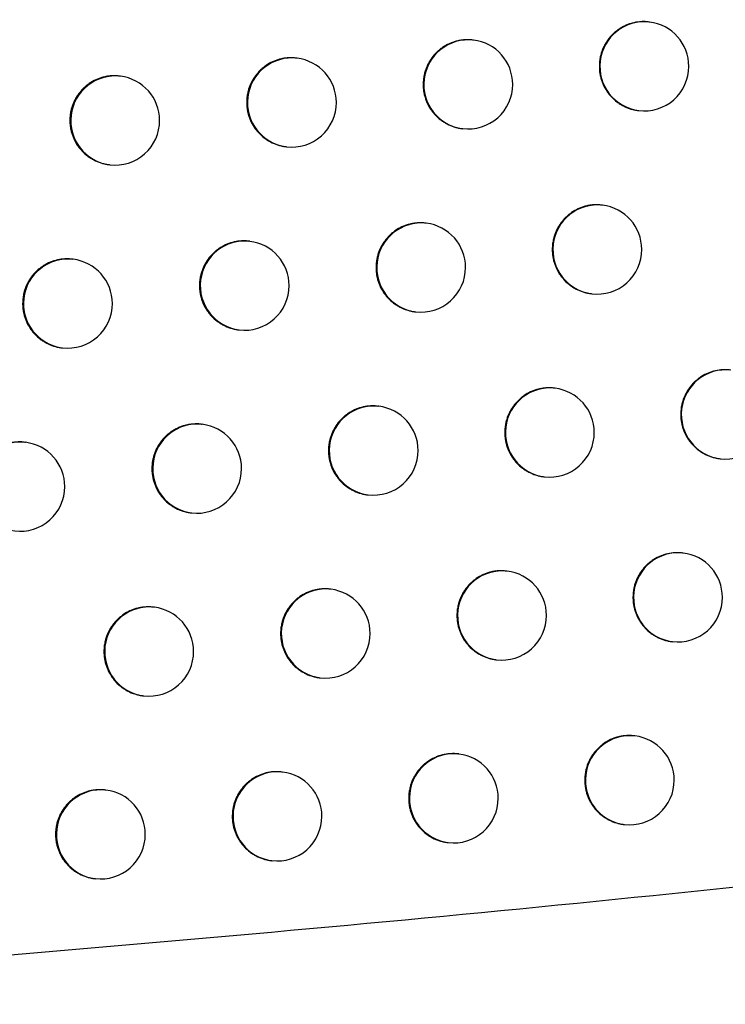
# Model space of a CAD drawing. Header units: millimetres. Extents: x -0.66 to 0.91, y -0.4 to 0.64.
# Tile 6 of 241: x -0.12747 to -0.11956, y -0.02299 to -0.01195. Entities that reach past the tile are written whole.
import ezdxf

# ---------------------------------------------------------------- set-up
doc = ezdxf.new("R2010")
doc.units = ezdxf.units.MM
doc.layers.add('FORMAT', color=7, linetype='Continuous')

msp = doc.modelspace()

# ---------------------------------------------------------------- linework, layer by layer
at = {"layer": 'FORMAT', "color": 7, "linetype": 'Continuous', "lineweight": 25}
for p, q in [((-0.120412, -0.011975), (-0.12042, -0.011974)), ((-0.122385, -0.012178), (-0.122392, -0.012177)), ((-0.124362, -0.01238), (-0.124369, -0.012379)), ((-0.126342, -0.012582), (-0.126349, -0.012581)), ((-0.120538, -0.012967), (-0.120531, -0.012968)), ((-0.122511, -0.01317), (-0.122504, -0.013171)), ((-0.124488, -0.013372), (-0.124481, -0.013373)), ((-0.126468, -0.013574), (-0.126461, -0.013575)), ((-0.120939, -0.014028), (-0.120947, -0.014027)), ((-0.122913, -0.014231), (-0.122921, -0.01423)), ((-0.12489, -0.014433), (-0.124898, -0.014432)), ((-0.126871, -0.014635), (-0.126878, -0.014634)), ((-0.121066, -0.01502), (-0.121058, -0.015021)), ((-0.123039, -0.015223), (-0.123032, -0.015224)), ((-0.125017, -0.015425), (-0.125009, -0.015426)), ((-0.126997, -0.015627), (-0.12699, -0.015628)), ((-0.121471, -0.01608), (-0.121479, -0.016079)), ((-0.123445, -0.016283), (-0.123453, -0.016282)), ((-0.125423, -0.016485), (-0.125431, -0.016484)), ((-0.127405, -0.016687), (-0.127412, -0.016686)), ((-0.119626, -0.016869), (-0.119619, -0.01687)), ((-0.121597, -0.017072), (-0.12159, -0.017073)), ((-0.123572, -0.017275), (-0.123564, -0.017276)), ((-0.12555, -0.017477), (-0.125542, -0.017478)), ((-0.120036, -0.017928), (-0.120043, -0.017927)), ((-0.122007, -0.018131), (-0.122015, -0.01813)), ((-0.123982, -0.018333), (-0.12399, -0.018333)), ((-0.125961, -0.018535), (-0.125968, -0.018535)), ((-0.120162, -0.01892), (-0.120155, -0.018921)), ((-0.122133, -0.019123), (-0.122126, -0.019124)), ((-0.124109, -0.019325), (-0.124101, -0.019326)), ((-0.126087, -0.019528), (-0.12608, -0.019528)), ((-0.120575, -0.019978), (-0.120583, -0.019977)), ((-0.122548, -0.020181), (-0.122555, -0.02018)), ((-0.124523, -0.020383), (-0.124531, -0.020382)), ((-0.126503, -0.020585), (-0.12651, -0.020584)), ((-0.120702, -0.02097), (-0.120694, -0.020971)), ((-0.122674, -0.021173), (-0.122667, -0.021173)), ((-0.12465, -0.021375), (-0.124642, -0.021376)), ((-0.126629, -0.021577), (-0.126622, -0.021578))]:
    msp.add_line(p, q, dxfattribs=at)
for centre, radius, start, end in [((-0.120468, -0.012472), 0.0005000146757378, 83.60458, 262.726615), ((-0.120472, -0.012472), 0.0005, 0, 83.165598), ((-0.122441, -0.012675), 0.0005000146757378, 83.60458, 262.726615), ((-0.122445, -0.012674), 0.0005, 0, 83.165598), ((-0.124417, -0.012877), 0.0005000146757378, 83.60458, 262.726615), ((-0.124421, -0.012877), 0.0005, 0, 83.165598), ((-0.126397, -0.013079), 0.0005000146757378, 83.60458, 262.726615), ((-0.120472, -0.012472), 0.0005, 263.165598, 0), ((-0.126401, -0.013079), 0.0005, 0, 83.165598), ((-0.122445, -0.012674), 0.0005, 263.165598, 0), ((-0.124421, -0.012877), 0.0005, 263.165598, 0), ((-0.126401, -0.013079), 0.0005, 263.165598, 0), ((-0.120995, -0.014525), 0.0005000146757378, 83.60458, 262.726615), ((-0.120999, -0.014525), 0.0005, 0, 83.165598), ((-0.122969, -0.014728), 0.0005000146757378, 83.60458, 262.726615), ((-0.122973, -0.014727), 0.0005000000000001, 0, 83.165598), ((-0.124946, -0.01493), 0.0005000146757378, 83.60458, 262.726615), ((-0.12495, -0.01493), 0.0005000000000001, 0, 83.165598), ((-0.120999, -0.014525), 0.0005, 263.165598, 0), ((-0.126927, -0.015132), 0.0005000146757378, 83.60458, 262.726615), ((-0.126931, -0.015131), 0.0005, 0, 83.165598), ((-0.122973, -0.014727), 0.0005000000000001, 263.165598, 0), ((-0.12495, -0.01493), 0.0005000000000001, 263.165598, 0), ((-0.126931, -0.015131), 0.0005, 263.165598, 0), ((-0.119556, -0.016374), 0.0005000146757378, 83.60458, 262.726615), ((-0.121527, -0.016577), 0.0005000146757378, 83.60458, 262.726615), ((-0.121531, -0.016577), 0.0005, 0, 83.165598), ((-0.123501, -0.01678), 0.0005000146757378, 83.60458, 262.726615), ((-0.123505, -0.016779), 0.0005, 0, 83.165598), ((-0.11956, -0.016374), 0.0005, 263.165598, 0), ((-0.125479, -0.016982), 0.0005000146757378, 83.60458, 262.726615), ((-0.125483, -0.016981), 0.0005, 0, 83.165598), ((-0.121531, -0.016577), 0.0005, 263.165598, 0), ((-0.12746, -0.017184), 0.0005000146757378, 83.60458, 262.726615), ((-0.127464, -0.017183), 0.0005, 0, 83.165598), ((-0.123505, -0.016779), 0.0005, 263.165598, 0), ((-0.125483, -0.016981), 0.0005, 263.165598, 0), ((-0.127464, -0.017183), 0.0005, 263.165598, 0), ((-0.120091, -0.018425), 0.0005000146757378, 83.60458, 262.726615), ((-0.120095, -0.018424), 0.0005, 0, 83.165598), ((-0.122063, -0.018628), 0.0005000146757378, 83.60458, 262.726615), ((-0.122067, -0.018627), 0.0005, 0, 83.165598), ((-0.124038, -0.01883), 0.0005000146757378, 83.60458, 262.726615), ((-0.124042, -0.01883), 0.0005, 0, 83.165598), ((-0.120095, -0.018424), 0.0005, 263.165598, 0), ((-0.126017, -0.019032), 0.0005000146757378, 83.60458, 262.726615), ((-0.12602, -0.019032), 0.0005, 0, 83.165598), ((-0.122067, -0.018627), 0.0005, 263.165598, 0), ((-0.124042, -0.01883), 0.0005, 263.165598, 0), ((-0.12602, -0.019032), 0.0005, 263.165598, 0), ((-0.120631, -0.020475), 0.0005000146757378, 83.60458, 262.726615), ((-0.120635, -0.020474), 0.0005, 0, 83.165598), ((-0.122603, -0.020677), 0.0005000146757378, 83.60458, 262.726615), ((-0.122607, -0.020677), 0.0005, 0, 83.165598), ((-0.124579, -0.02088), 0.0005000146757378, 83.60458, 262.726615), ((-0.124583, -0.020879), 0.0005, 0, 83.165598), ((-0.120635, -0.020474), 0.0005, 263.165598, 0), ((-0.126558, -0.021082), 0.0005000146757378, 83.60458, 262.726615), ((-0.126562, -0.021081), 0.0005, 0, 83.165598), ((-0.122607, -0.020677), 0.0005, 263.165598, 0), ((-0.124583, -0.020879), 0.0005, 263.165598, 0), ((-0.126562, -0.021081), 0.0005, 263.165598, 0)]:
    msp.add_arc(centre, radius, start, end, dxfattribs=at)
for points, knots in [([(-0.1092569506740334, -0.0127991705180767), (-0.1101049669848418, -0.0127362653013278), (-0.1118014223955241, -0.0126104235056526), (-0.1152221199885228, -0.0122878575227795), (-0.1195253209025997, -0.0118017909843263), (-0.1239624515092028, -0.0112193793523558), (-0.1276547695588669, -0.0107084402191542), (-0.1296164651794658, -0.0104338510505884), (-0.1305974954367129, -0.0102965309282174)], [0, 0, 0, 0, 0.1199289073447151, 0.2399176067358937, 0.4826078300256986, 0.7256496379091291, 0.862799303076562, 0.9999999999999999, 0.9999999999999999, 0.9999999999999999, 0.9999999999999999]), ([(-0.1204198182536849, -0.0119755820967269), (-0.1204267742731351, -0.0119743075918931), (-0.1204476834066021, -0.0119704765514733), (-0.1204827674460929, -0.011970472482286), (-0.1205383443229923, -0.0119729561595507), (-0.1205934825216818, -0.0119831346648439), (-0.1206466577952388, -0.011999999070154), (-0.1206982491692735, -0.0120213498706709), (-0.120747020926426, -0.0120491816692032), (-0.1207917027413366, -0.0120828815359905), (-0.1208334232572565, -0.012120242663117), (-0.120870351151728, -0.0121627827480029), (-0.1209014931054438, -0.0122094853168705), (-0.1209286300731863, -0.01225864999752), (-0.1209495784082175, -0.0123110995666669), (-0.1209644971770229, -0.0123690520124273), (-0.1209726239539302, -0.0124178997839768), (-0.1209737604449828, -0.0124529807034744), (-0.1209743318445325, -0.012470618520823)], [0, 0, 0, 0, 0.0253586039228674, 0.0762255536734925, 0.1253067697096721, 0.2251367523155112, 0.276004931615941, 0.3250861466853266, 0.4249162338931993, 0.4757845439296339, 0.5248639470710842, 0.6246904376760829, 0.6755569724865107, 0.7246332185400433, 0.8244532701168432, 0.8753165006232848, 0.9373122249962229, 1, 1, 1, 1]), ([(-0.1223927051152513, -0.0121783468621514), (-0.1223996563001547, -0.0121770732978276), (-0.1224205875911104, -0.0121732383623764), (-0.1224557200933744, -0.0121732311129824), (-0.1224973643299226, -0.0121750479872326), (-0.1225386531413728, -0.012180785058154), (-0.1225798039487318, -0.0121899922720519), (-0.1226199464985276, -0.0122027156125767), (-0.1226716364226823, -0.0122240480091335), (-0.1227205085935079, -0.0122518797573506), (-0.1227652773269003, -0.0122855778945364), (-0.1228070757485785, -0.0123229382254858), (-0.1228440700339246, -0.012365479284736), (-0.1228752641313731, -0.0124121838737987), (-0.1229024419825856, -0.0124613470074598), (-0.1229234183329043, -0.0125137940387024), (-0.1229383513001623, -0.0125717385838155), (-0.122946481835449, -0.012620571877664), (-0.1229476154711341, -0.012655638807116), (-0.122948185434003, -0.0126732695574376)], [0, 0, 0, 0, 0.0252941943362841, 0.076165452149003, 0.1252560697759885, 0.1746875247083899, 0.225194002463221, 0.2760719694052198, 0.3251617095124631, 0.425009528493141, 0.4758871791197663, 0.5249679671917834, 0.6247978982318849, 0.6756666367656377, 0.7247337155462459, 0.8245356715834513, 0.8753900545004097, 0.9373493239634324, 1, 1, 1, 1]), ([(-0.1243692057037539, -0.0123806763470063), (-0.1243761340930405, -0.0123794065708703), (-0.1243970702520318, -0.0123755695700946), (-0.1244322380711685, -0.0123755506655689), (-0.1244739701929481, -0.0123773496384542), (-0.1245153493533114, -0.0123830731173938), (-0.1245565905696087, -0.0123922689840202), (-0.1245968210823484, -0.0124049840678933), (-0.1246486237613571, -0.0124263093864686), (-0.1246976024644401, -0.0124541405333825), (-0.1247424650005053, -0.0124878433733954), (-0.124784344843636, -0.0125252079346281), (-0.1248214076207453, -0.0125677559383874), (-0.1248526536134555, -0.012614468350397), (-0.124879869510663, -0.0126636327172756), (-0.124900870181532, -0.0127160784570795), (-0.1249158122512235, -0.0127740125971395), (-0.1249239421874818, -0.012822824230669), (-0.1249250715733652, -0.0128578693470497), (-0.1249256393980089, -0.0128754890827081)], [0, 0, 0, 0, 0.0251695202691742, 0.0760570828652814, 0.1251725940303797, 0.1746291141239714, 0.2251612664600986, 0.2760651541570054, 0.3251776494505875, 0.4250724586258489, 0.4759745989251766, 0.5250653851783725, 0.6249167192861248, 0.6757971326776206, 0.7248562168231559, 0.824642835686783, 0.8754900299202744, 0.9373997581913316, 1, 1, 1, 1]), ([(-0.1209743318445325, -0.012470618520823), (-0.1209740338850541, -0.0124844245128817), (-0.1209734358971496, -0.0125121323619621), (-0.1209681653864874, -0.0125537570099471), (-0.1209595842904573, -0.0125952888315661), (-0.1209474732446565, -0.0126358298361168), (-0.1209269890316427, -0.0126880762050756), (-0.1209000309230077, -0.0127375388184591), (-0.1208672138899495, -0.0127829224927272), (-0.1208307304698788, -0.0128253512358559), (-0.1207890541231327, -0.0128629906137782), (-0.1207431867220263, -0.0128948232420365), (-0.1207070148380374, -0.0129156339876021), (-0.1206693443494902, -0.0129332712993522), (-0.120629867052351, -0.0129478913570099), (-0.120589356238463, -0.0129587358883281), (-0.1205586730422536, -0.012965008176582), (-0.1205416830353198, -0.0129665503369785), (-0.120538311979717, -0.0129668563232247)], [0, 0, 0, 0, 0.0570335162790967, 0.1144630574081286, 0.1731416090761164, 0.2322517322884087, 0.2892852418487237, 0.4052898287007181, 0.4643996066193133, 0.5214363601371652, 0.6374474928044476, 0.6965605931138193, 0.753600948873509, 0.8110373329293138, 0.8697227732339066, 0.9288398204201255, 0.9858808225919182, 1, 1, 1, 1]), ([(-0.1263493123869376, -0.0125825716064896), (-0.1263562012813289, -0.0125813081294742), (-0.1263771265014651, -0.0125774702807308), (-0.1264123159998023, -0.0125774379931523), (-0.1264541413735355, -0.0125792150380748), (-0.1264956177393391, -0.0125849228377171), (-0.1265369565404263, -0.0125941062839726), (-0.1265772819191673, -0.0126068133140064), (-0.1266292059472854, -0.0126281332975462), (-0.1266782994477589, -0.012655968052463), (-0.1267232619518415, -0.01268968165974), (-0.126765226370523, -0.0127270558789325), (-0.1268023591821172, -0.012769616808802), (-0.1268336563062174, -0.012816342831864), (-0.1268609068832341, -0.012865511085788), (-0.1268819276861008, -0.0129179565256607), (-0.1268968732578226, -0.012975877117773), (-0.1269049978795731, -0.013024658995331), (-0.1269061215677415, -0.0130596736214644), (-0.1269066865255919, -0.013077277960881)], [0, 0, 0, 0, 0.0249870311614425, 0.0758988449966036, 0.125050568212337, 0.1745435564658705, 0.2251130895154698, 0.2760547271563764, 0.3251997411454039, 0.4251617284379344, 0.4760988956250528, 0.5252036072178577, 0.625084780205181, 0.6759814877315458, 0.7250290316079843, 0.8247934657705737, 0.8756302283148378, 0.9374704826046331, 1, 1, 1, 1]), ([(-0.122948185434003, -0.0126732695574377), (-0.1229478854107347, -0.0126870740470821), (-0.1229472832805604, -0.0127147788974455), (-0.1229419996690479, -0.0127563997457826), (-0.1229334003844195, -0.0127979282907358), (-0.122921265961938, -0.0128384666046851), (-0.1229007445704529, -0.0128907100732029), (-0.1228737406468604, -0.0129401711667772), (-0.1228408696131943, -0.0129855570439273), (-0.1228043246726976, -0.0130279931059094), (-0.1227625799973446, -0.0130656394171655), (-0.1227166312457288, -0.0130974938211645), (-0.1226681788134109, -0.0131253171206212), (-0.1226164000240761, -0.0131470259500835), (-0.1225625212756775, -0.0131614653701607), (-0.1225317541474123, -0.0131677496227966), (-0.1225147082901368, -0.0131692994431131), (-0.1225113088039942, -0.0131696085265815)], [0, 0, 0, 0, 0.0570257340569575, 0.1144475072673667, 0.1731182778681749, 0.2322205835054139, 0.2892462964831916, 0.4052346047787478, 0.464335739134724, 0.5213727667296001, 0.6373836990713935, 0.6964961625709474, 0.7535493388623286, 0.86959352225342, 0.928723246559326, 0.9857851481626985, 1, 1, 1, 1]), ([(-0.1249256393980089, -0.0128754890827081), (-0.1249253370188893, -0.0128892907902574), (-0.1249247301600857, -0.0129169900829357), (-0.1249194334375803, -0.0129586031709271), (-0.1249108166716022, -0.0130001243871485), (-0.124898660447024, -0.0130406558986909), (-0.1248781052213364, -0.0130928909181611), (-0.1248510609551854, -0.0131423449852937), (-0.1248181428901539, -0.0131877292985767), (-0.1247815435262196, -0.0132301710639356), (-0.1247397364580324, -0.0132678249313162), (-0.1246937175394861, -0.0132997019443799), (-0.1246451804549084, -0.013327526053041), (-0.1245933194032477, -0.0133494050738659), (-0.124539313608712, -0.0133635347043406), (-0.1245085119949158, -0.0133705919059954), (-0.1244913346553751, -0.0133713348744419), (-0.1244878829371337, -0.013371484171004)], [0, 0, 0, 0, 0.0570040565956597, 0.1144041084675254, 0.1730529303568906, 0.2321331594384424, 0.2891371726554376, 0.4050806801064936, 0.4641584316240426, 0.5211866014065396, 0.6371782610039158, 0.696280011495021, 0.7533452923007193, 0.869413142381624, 0.9285542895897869, 0.9856432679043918, 0.9999999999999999, 0.9999999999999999, 0.9999999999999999, 0.9999999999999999]), ([(-0.1269066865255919, -0.013077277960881), (-0.1269063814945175, -0.0130910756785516), (-0.1269057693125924, -0.0131187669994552), (-0.1269004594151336, -0.0131603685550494), (-0.1268918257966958, -0.0132018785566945), (-0.1268796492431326, -0.0132423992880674), (-0.1268590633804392, -0.0132946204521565), (-0.126831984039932, -0.0133440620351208), (-0.1267990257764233, -0.0133894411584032), (-0.1267623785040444, -0.0134318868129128), (-0.1267205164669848, -0.0134695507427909), (-0.1266744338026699, -0.0135014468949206), (-0.1266258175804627, -0.0135293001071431), (-0.1265738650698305, -0.0135512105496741), (-0.1265197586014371, -0.0135653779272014), (-0.1264888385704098, -0.0135724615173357), (-0.1264715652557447, -0.0135732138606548), (-0.1264680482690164, -0.0135733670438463)], [0, 0, 0, 0, 0.0569709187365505, 0.1143377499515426, 0.1729529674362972, 0.2319993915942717, 0.2889702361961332, 0.4048453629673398, 0.4638875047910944, 0.5209002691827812, 0.6368588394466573, 0.6959424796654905, 0.7530217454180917, 0.8691166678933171, 0.9282706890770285, 0.9853953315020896, 1, 1, 1, 1]), ([(-0.1209470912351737, -0.0140286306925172), (-0.1209540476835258, -0.0140273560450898), (-0.1209749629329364, -0.0140235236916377), (-0.1210100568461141, -0.0140235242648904), (-0.1210516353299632, -0.0140253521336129), (-0.1210928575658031, -0.014031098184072), (-0.1211339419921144, -0.0140403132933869), (-0.1211740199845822, -0.0140530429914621), (-0.1212256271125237, -0.0140743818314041), (-0.1212744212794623, -0.0141022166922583), (-0.1213191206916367, -0.0141359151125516), (-0.121360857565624, -0.0141732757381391), (-0.1213977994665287, -0.0142158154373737), (-0.1214289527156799, -0.0142625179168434), (-0.1214560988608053, -0.0143116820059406), (-0.1214770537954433, -0.0143641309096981), (-0.121491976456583, -0.0144220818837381), (-0.1215001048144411, -0.014470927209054), (-0.1215012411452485, -0.014506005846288), (-0.1215018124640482, -0.014523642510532)], [0, 0, 0, 0, 0.0253482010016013, 0.0762118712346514, 0.1252907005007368, 0.1747102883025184, 0.2252046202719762, 0.2760703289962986, 0.3251490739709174, 0.4249741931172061, 0.4758400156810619, 0.5249159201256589, 0.6247353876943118, 0.6755984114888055, 0.7246695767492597, 0.8244793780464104, 0.8753374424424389, 0.9373227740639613, 1, 1, 1, 1]), ([(-0.1229207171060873, -0.0142313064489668), (-0.1229276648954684, -0.0142300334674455), (-0.1229485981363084, -0.0142261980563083), (-0.1229837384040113, -0.014226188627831), (-0.1230253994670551, -0.0142280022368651), (-0.1230667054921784, -0.0142337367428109), (-0.1231078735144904, -0.0142429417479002), (-0.1231480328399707, -0.0142556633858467), (-0.1231997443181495, -0.0142769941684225), (-0.1232486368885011, -0.0143048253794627), (-0.1232934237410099, -0.0143385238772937), (-0.1233352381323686, -0.014375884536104), (-0.1233722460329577, -0.0144184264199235), (-0.123403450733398, -0.0144651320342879), (-0.1234306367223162, -0.0145142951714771), (-0.1234516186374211, -0.0145667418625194), (-0.1234665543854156, -0.0146246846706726), (-0.1234746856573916, -0.014673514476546), (-0.1234758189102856, -0.0147085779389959), (-0.1234763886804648, -0.0147262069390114)], [0, 0, 0, 0, 0.0252734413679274, 0.0761472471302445, 0.1252418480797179, 0.1746773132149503, 0.2251878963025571, 0.2760700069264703, 0.3251634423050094, 0.4250188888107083, 0.4759005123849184, 0.5249829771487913, 0.6248164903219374, 0.6756871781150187, 0.7247530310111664, 0.8245526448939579, 0.8754059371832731, 0.9373573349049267, 1, 1, 1, 1]), ([(-0.1248979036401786, -0.0144335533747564), (-0.1249048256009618, -0.0144322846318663), (-0.1249257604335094, -0.0144284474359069), (-0.1249609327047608, -0.0144284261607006), (-0.1250026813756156, -0.0144302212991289), (-0.1250440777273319, -0.0144359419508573), (-0.1250853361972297, -0.0144451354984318), (-0.125125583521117, -0.0144578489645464), (-0.1251774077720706, -0.0144791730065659), (-0.1252264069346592, -0.0145070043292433), (-0.1252712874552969, -0.0145407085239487), (-0.1253131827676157, -0.0145780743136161), (-0.1253502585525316, -0.0146206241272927), (-0.1253815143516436, -0.0146673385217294), (-0.1254087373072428, -0.0147165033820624), (-0.1254297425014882, -0.0147689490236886), (-0.125444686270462, -0.0148268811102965), (-0.125452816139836, -0.014875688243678), (-0.1254539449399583, -0.0149107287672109), (-0.1254545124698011, -0.014928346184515)], [0, 0, 0, 0, 0.0251388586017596, 0.0760301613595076, 0.1251513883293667, 0.1746136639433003, 0.2251517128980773, 0.2760615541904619, 0.3251792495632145, 0.4250847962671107, 0.4759925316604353, 0.5250856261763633, 0.6249418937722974, 0.6758249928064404, 0.7248823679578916, 0.8246657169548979, 0.8755113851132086, 0.9374105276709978, 0.9999999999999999, 0.9999999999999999, 0.9999999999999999, 0.9999999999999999]), ([(-0.1215018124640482, -0.014523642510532), (-0.1215015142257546, -0.0145374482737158), (-0.1215009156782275, -0.0145651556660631), (-0.1214956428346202, -0.0146067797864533), (-0.1214870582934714, -0.0146483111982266), (-0.1214749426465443, -0.0146888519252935), (-0.1214544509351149, -0.0147410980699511), (-0.1214274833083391, -0.0147905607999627), (-0.1213946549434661, -0.0148359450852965), (-0.1213581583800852, -0.0148783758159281), (-0.1213164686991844, -0.014916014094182), (-0.1212705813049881, -0.014947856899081), (-0.1212221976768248, -0.0149756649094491), (-0.1211704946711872, -0.0149973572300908), (-0.1211166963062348, -0.0150117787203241), (-0.1210859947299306, -0.01501805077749), (-0.1210689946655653, -0.015019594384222), (-0.1210656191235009, -0.0150199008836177)], [0, 0, 0, 0, 0.0570373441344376, 0.1144707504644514, 0.1731532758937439, 0.2322674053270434, 0.2893047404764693, 0.4053170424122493, 0.4644306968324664, 0.5214725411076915, 0.6374939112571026, 0.6966121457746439, 0.7536595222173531, 0.8696923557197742, 0.9288165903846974, 0.9858657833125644, 1, 1, 1, 1]), ([(-0.1268786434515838, -0.0146353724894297), (-0.1268855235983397, -0.0146341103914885), (-0.1269064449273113, -0.0146302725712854), (-0.1269416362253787, -0.0146302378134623), (-0.1269834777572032, -0.0146320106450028), (-0.1270249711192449, -0.0146377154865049), (-0.1270663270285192, -0.0146468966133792), (-0.127106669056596, -0.0146596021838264), (-0.1271586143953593, -0.0146809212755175), (-0.1272077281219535, -0.014708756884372), (-0.1272527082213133, -0.0147424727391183), (-0.1272946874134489, -0.0147798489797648), (-0.127331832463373, -0.0148224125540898), (-0.1273631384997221, -0.0148691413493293), (-0.1273903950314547, -0.0149183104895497), (-0.1274114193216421, -0.0149707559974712), (-0.1274263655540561, -0.015028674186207), (-0.1274344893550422, -0.0150774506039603), (-0.1274356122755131, -0.01511245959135), (-0.1274361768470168, -0.0151300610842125)], [0, 0, 0, 0, 0.0249490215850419, 0.075865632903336, 0.1250245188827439, 0.1745247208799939, 0.2251016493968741, 0.2760507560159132, 0.325202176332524, 0.4251773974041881, 0.4761214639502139, 0.5252289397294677, 0.6251160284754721, 0.6760159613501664, 0.7250613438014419, 0.8248216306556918, 0.8756564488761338, 0.9374837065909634, 1, 1, 1, 1]), ([(-0.1234763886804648, -0.0147262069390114), (-0.123476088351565, -0.0147400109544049), (-0.1234754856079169, -0.0147677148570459), (-0.1234701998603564, -0.0148093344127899), (-0.1234615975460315, -0.0148508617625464), (-0.1234494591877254, -0.0148913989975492), (-0.1234289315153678, -0.0149436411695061), (-0.1234019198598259, -0.0149931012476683), (-0.123369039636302, -0.0150384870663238), (-0.1233324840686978, -0.0150809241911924), (-0.1232907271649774, -0.0151185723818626), (-0.1232447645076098, -0.0151504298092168), (-0.1231962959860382, -0.0151782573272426), (-0.1231444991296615, -0.0151999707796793), (-0.1230906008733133, -0.0152144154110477), (-0.1230598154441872, -0.0152207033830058), (-0.1230427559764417, -0.0152222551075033), (-0.1230393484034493, -0.0152225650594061)], [0, 0, 0, 0, 0.0570218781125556, 0.1144397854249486, 0.1731066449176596, 0.2322050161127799, 0.2892268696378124, 0.4052072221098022, 0.4643042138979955, 0.5213394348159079, 0.6373464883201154, 0.6964568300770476, 0.753511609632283, 0.8695588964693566, 0.9286900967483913, 0.985756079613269, 1, 1, 1, 1]), ([(-0.1254545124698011, -0.014928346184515), (-0.1254542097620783, -0.0149421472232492), (-0.1254536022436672, -0.0149698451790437), (-0.1254483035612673, -0.0150114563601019), (-0.1254396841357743, -0.0150529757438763), (-0.1254275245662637, -0.0150935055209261), (-0.1254069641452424, -0.0151457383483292), (-0.1253799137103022, -0.0151951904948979), (-0.1253469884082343, -0.0152405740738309), (-0.1253103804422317, -0.0152830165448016), (-0.1252685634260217, -0.0153206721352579), (-0.1252225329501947, -0.0153525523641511), (-0.1251739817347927, -0.0153803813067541), (-0.12512210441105, -0.015402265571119), (-0.1250680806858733, -0.0154164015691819), (-0.1250372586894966, -0.0154234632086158), (-0.1250200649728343, -0.0154242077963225), (-0.1250166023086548, -0.0154243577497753)], [0, 0, 0, 0, 0.0569987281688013, 0.1143934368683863, 0.1730368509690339, 0.2321116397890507, 0.2891103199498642, 0.40504283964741, 0.4641148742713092, 0.5211404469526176, 0.6371265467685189, 0.6962252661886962, 0.7532926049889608, 0.8693644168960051, 0.9285074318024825, 0.985602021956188, 1, 1, 1, 1]), ([(-0.1274361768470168, -0.0151300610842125), (-0.1274358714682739, -0.0151438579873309), (-0.1274352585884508, -0.0151715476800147), (-0.1274299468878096, -0.0152131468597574), (-0.1274213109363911, -0.0152546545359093), (-0.1274091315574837, -0.0152951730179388), (-0.1273885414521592, -0.0153473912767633), (-0.1273614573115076, -0.0153968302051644), (-0.1273284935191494, -0.0154422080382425), (-0.1272918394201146, -0.0154846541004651), (-0.1272499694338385, -0.0155223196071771), (-0.1272038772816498, -0.0155542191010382), (-0.1271552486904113, -0.0155820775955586), (-0.1271032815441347, -0.0156039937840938), (-0.1270491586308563, -0.0156181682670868), (-0.1270182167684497, -0.0156252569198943), (-0.127000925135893, -0.0156260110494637), (-0.1269973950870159, -0.015626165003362)], [0, 0, 0, 0, 0.0569644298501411, 0.1143247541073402, 0.1729333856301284, 0.2319731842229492, 0.288937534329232, 0.404799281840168, 0.4638344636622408, 0.520844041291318, 0.6367957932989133, 0.695875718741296, 0.752957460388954, 0.8690571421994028, 0.9282134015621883, 0.985344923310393, 1, 1, 1, 1]), ([(-0.1195079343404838, -0.0158775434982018), (-0.1195148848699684, -0.0158762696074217), (-0.1195357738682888, -0.0158724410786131), (-0.119570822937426, -0.0158724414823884), (-0.119626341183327, -0.0158749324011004), (-0.1196814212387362, -0.0158851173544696), (-0.1197345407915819, -0.015901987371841), (-0.1197860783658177, -0.0159233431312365), (-0.1198347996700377, -0.0159511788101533), (-0.1198794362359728, -0.015984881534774), (-0.1199211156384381, -0.0160222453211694), (-0.1199580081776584, -0.0160647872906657), (-0.1199891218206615, -0.0161114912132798), (-0.1200162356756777, -0.0161606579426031), (-0.1200371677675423, -0.016213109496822), (-0.1200520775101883, -0.0162710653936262), (-0.1200602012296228, -0.0163199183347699), (-0.1200613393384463, -0.0163550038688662), (-0.1200619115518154, -0.0163726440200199)], [0, 0, 0, 0, 0.0253642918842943, 0.0762293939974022, 0.1253077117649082, 0.2251318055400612, 0.2759969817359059, 0.3250753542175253, 0.4248995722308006, 0.4757648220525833, 0.5248430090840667, 0.6246668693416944, 0.6755319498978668, 0.7246096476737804, 0.8244325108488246, 0.8752970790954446, 0.937302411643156, 1, 1, 1, 1]), ([(-0.1214787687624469, -0.0160805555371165), (-0.1214857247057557, -0.0160792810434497), (-0.1215066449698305, -0.0160754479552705), (-0.1215417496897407, -0.0160754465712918), (-0.1215833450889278, -0.0160772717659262), (-0.1216245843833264, -0.0160830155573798), (-0.1216656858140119, -0.0160922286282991), (-0.1217057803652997, -0.0161049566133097), (-0.121757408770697, -0.0161262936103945), (-0.1218062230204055, -0.0161541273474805), (-0.1218509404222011, -0.0161878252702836), (-0.121892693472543, -0.0162251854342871), (-0.1219296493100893, -0.0162677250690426), (-0.1219608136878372, -0.0163144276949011), (-0.1219879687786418, -0.0163635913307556), (-0.1220089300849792, -0.0164160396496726), (-0.1220238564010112, -0.0164739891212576), (-0.1220319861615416, -0.0165228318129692), (-0.1220331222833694, -0.0165579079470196), (-0.1220336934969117, -0.0165755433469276)], [0, 0, 0, 0, 0.0253370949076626, 0.076202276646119, 0.1252835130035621, 0.1747055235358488, 0.225202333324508, 0.2760705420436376, 0.3251515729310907, 0.4249814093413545, 0.4758496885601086, 0.5249266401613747, 0.624748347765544, 0.6756125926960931, 0.7246829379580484, 0.8244911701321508, 0.875348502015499, 0.9373283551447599, 0.9999999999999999, 0.9999999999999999, 0.9999999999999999, 0.9999999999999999]), ([(-0.1234531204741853, -0.0162831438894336), (-0.1234600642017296, -0.0162818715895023), (-0.123480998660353, -0.0162780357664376), (-0.12351614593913, -0.0162780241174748), (-0.123557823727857, -0.0162798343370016), (-0.1235991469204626, -0.016285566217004), (-0.1236403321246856, -0.0162947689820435), (-0.1236805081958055, -0.0163074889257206), (-0.1237322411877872, -0.0163288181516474), (-0.1237811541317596, -0.0163566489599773), (-0.1238259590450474, -0.016390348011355), (-0.1238677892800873, -0.0164277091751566), (-0.1239048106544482, -0.0164702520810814), (-0.1239360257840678, -0.0165169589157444), (-0.1239632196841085, -0.0165661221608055), (-0.1239842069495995, -0.0166185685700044), (-0.1239991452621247, -0.01667650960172), (-0.1240072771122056, -0.0167253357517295), (-0.1240084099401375, -0.0167603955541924), (-0.1240089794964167, -0.016778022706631)], [0, 0, 0, 0, 0.0252505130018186, 0.0761270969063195, 0.1252260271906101, 0.1746658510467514, 0.2251808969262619, 0.2760675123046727, 0.3251649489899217, 0.4250286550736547, 0.4759145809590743, 0.5249988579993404, 0.6248362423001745, 0.6757090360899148, 0.7247735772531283, 0.8245706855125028, 0.8754228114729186, 0.9373658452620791, 1, 1, 1, 1]), ([(-0.1200619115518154, -0.0163726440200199), (-0.1200616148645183, -0.0163864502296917), (-0.1200610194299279, -0.016414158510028), (-0.1200557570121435, -0.0164557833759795), (-0.120047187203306, -0.0164973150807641), (-0.1200350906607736, -0.0165378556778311), (-0.1200146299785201, -0.0165901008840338), (-0.1199876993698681, -0.0166395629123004), (-0.1199549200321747, -0.0166849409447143), (-0.1199276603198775, -0.0167166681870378), (-0.1198979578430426, -0.0167459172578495), (-0.1198655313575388, -0.0167728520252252), (-0.1198310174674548, -0.0167968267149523), (-0.1197948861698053, -0.0168176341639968), (-0.1197572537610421, -0.0168352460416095), (-0.1197178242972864, -0.0168499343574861), (-0.1196773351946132, -0.0168604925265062), (-0.1196467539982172, -0.0168675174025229), (-0.1196297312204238, -0.016868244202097), (-0.1196263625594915, -0.0168683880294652)], [0, 0, 0, 0, 0.0570326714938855, 0.1144613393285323, 0.1731389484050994, 0.2322481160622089, 0.2892807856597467, 0.4052837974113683, 0.4643928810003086, 0.5214262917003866, 0.5788556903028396, 0.6375340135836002, 0.696643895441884, 0.7536775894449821, 0.8111072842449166, 0.8697859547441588, 0.9288962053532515, 0.9859291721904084, 1, 1, 1, 1]), ([(-0.1254309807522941, -0.0164853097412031), (-0.1254378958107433, -0.0164840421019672), (-0.1254588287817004, -0.0164802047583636), (-0.1254940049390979, -0.0164801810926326), (-0.1255357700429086, -0.0164819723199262), (-0.1255771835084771, -0.0164876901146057), (-0.1256184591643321, -0.0164968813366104), (-0.1256587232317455, -0.0165095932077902), (-0.1257105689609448, -0.0165309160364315), (-0.1257595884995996, -0.0165587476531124), (-0.1258044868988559, -0.0165924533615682), (-0.1258463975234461, -0.0166298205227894), (-0.1258834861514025, -0.0166723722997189), (-0.125914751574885, -0.0167190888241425), (-0.1259419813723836, -0.0167682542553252), (-0.1259629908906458, -0.0168206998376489), (-0.1259779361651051, -0.0168786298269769), (-0.1259860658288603, -0.0169274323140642), (-0.1259871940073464, -0.0169624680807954), (-0.1259877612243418, -0.0169800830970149)], [0, 0, 0, 0, 0.0251066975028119, 0.0760019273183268, 0.1251291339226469, 0.1745974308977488, 0.2251416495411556, 0.2760577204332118, 0.3251808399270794, 0.4250975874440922, 0.4760111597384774, 0.5251066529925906, 0.624968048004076, 0.6758539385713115, 0.7249095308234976, 0.8246894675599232, 0.8755335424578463, 0.9374217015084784, 1, 1, 1, 1]), ([(-0.1220336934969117, -0.0165755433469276), (-0.1220333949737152, -0.0165893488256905), (-0.1220327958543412, -0.0166170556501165), (-0.1220275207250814, -0.0166586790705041), (-0.1220189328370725, -0.016700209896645), (-0.1220068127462, -0.0167407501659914), (-0.1219863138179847, -0.016792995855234), (-0.121959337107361, -0.0168424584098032), (-0.1219264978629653, -0.0168878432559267), (-0.121889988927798, -0.0169302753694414), (-0.1218482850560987, -0.0169679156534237), (-0.1218023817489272, -0.0169997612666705), (-0.1217539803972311, -0.0170275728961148), (-0.1217022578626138, -0.0170492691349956), (-0.1216484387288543, -0.0170636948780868), (-0.1216177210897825, -0.0170699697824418), (-0.1216007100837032, -0.0170715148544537), (-0.1215973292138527, -0.0170718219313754)], [0, 0, 0, 0, 0.0570348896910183, 0.1144658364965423, 0.1731458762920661, 0.2322575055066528, 0.2892923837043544, 0.4052996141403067, 0.4644106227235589, 0.5214514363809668, 0.6374705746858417, 0.6965875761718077, 0.7536361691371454, 0.8696713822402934, 0.9287967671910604, 0.9858486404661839, 1, 1, 1, 1]), ([(-0.1274123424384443, -0.0166870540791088), (-0.1274192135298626, -0.0166857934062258), (-0.1274401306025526, -0.016681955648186), (-0.127475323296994, -0.0166819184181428), (-0.1275171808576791, -0.0166836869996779), (-0.1275586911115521, -0.0166893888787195), (-0.1276000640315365, -0.0166985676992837), (-0.1276404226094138, -0.0167112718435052), (-0.127692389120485, -0.0167325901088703), (-0.1277415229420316, -0.0167604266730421), (-0.1277865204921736, -0.0167941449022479), (-0.1278285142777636, -0.0168315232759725), (-0.1278656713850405, -0.0168740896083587), (-0.1278969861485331, -0.0169208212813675), (-0.127924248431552, -0.0169699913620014), (-0.1279452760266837, -0.0170224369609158), (-0.1279602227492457, -0.0170803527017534), (-0.1279683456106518, -0.0171291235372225), (-0.1279694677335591, -0.0171641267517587), (-0.1279700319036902, -0.0171817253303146)], [0, 0, 0, 0, 0.0249100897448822, 0.0758316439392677, 0.1249978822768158, 0.1745054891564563, 0.2250900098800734, 0.2760467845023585, 0.3252047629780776, 0.4251935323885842, 0.4761446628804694, 0.525254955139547, 0.6251480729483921, 0.6760512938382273, 0.7250944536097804, 0.8248504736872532, 0.8756832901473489, 0.9374972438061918, 1, 1, 1, 1]), ([(-0.1240089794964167, -0.016778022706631), (-0.1240086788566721, -0.0167918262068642), (-0.1240080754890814, -0.0168195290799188), (-0.1240027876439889, -0.0168611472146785), (-0.1239941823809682, -0.0169026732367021), (-0.1239820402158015, -0.0169432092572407), (-0.1239615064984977, -0.0169954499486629), (-0.1239344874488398, -0.0170449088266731), (-0.1239015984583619, -0.0170902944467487), (-0.1238650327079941, -0.0171327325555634), (-0.1238232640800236, -0.0171703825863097), (-0.1237772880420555, -0.0172022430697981), (-0.1237288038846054, -0.017230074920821), (-0.1236769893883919, -0.0172517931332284), (-0.1236230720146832, -0.0172662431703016), (-0.1235922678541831, -0.0172725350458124), (-0.1235751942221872, -0.0172740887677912), (-0.123571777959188, -0.0172743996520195)], [0, 0, 0, 0, 0.0570177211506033, 0.1144314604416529, 0.1730941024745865, 0.2321882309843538, 0.2892059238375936, 0.4051777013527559, 0.464270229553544, 0.5213034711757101, 0.637306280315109, 0.6964143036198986, 0.7534707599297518, 0.8695212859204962, 0.92865402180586, 0.9857243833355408, 1, 1, 1, 1]), ([(-0.1259877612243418, -0.0169800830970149), (-0.1259874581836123, -0.016993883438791), (-0.1259868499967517, -0.0170215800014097), (-0.125981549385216, -0.0170631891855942), (-0.1259729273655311, -0.0171047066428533), (-0.1259607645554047, -0.0171452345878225), (-0.125940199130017, -0.0171974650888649), (-0.1259131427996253, -0.0172469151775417), (-0.1258802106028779, -0.0172922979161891), (-0.1258435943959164, -0.0173347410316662), (-0.1258017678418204, -0.0173723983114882), (-0.1257557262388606, -0.0174042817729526), (-0.1257071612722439, -0.0174321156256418), (-0.1256552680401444, -0.0174540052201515), (-0.1256012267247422, -0.017468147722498), (-0.125570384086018, -0.0174752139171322), (-0.1255531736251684, -0.0174759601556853), (-0.125549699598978, -0.0174761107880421)], [0, 0, 0, 0, 0.0569931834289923, 0.1143823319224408, 0.1730201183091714, 0.2320892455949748, 0.2890823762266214, 0.4050034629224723, 0.4640695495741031, 0.5210924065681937, 0.637072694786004, 0.6961682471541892, 0.7532377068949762, 0.8693135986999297, 0.9284585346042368, 0.9855589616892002, 1, 1, 1, 1]), ([(-0.1200432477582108, -0.0179284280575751), (-0.1200502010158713, -0.0179271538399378), (-0.1200710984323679, -0.0179233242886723), (-0.1201061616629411, -0.0179233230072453), (-0.1201617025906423, -0.0179258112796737), (-0.120216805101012, -0.0179359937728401), (-0.120269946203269, -0.0179528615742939), (-0.120321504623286, -0.0179742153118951), (-0.120370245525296, -0.018002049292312), (-0.1204148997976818, -0.0180357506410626), (-0.1204565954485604, -0.0180731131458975), (-0.120493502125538, -0.018115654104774), (-0.1205246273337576, -0.0181623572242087), (-0.1205517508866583, -0.0182115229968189), (-0.120572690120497, -0.0182639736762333), (-0.1205876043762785, -0.018321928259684), (-0.1205957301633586, -0.0183707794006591), (-0.1205968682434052, -0.0184058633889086), (-0.1205974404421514, -0.0184235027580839)], [0, 0, 0, 0, 0.0253641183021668, 0.0762296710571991, 0.1253087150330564, 0.2251342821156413, 0.2760002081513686, 0.3250793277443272, 0.4249050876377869, 0.4757711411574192, 0.5248496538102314, 0.6246742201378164, 0.6755396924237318, 0.7246169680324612, 0.8244390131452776, 0.8753031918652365, 0.9373055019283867, 1, 1, 1, 1]), ([(-0.1220148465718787, -0.0181313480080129), (-0.1220218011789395, -0.0181300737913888), (-0.1220427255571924, -0.0181262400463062), (-0.1220778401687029, -0.0181262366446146), (-0.1221194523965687, -0.0181280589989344), (-0.1221607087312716, -0.0181338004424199), (-0.1222018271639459, -0.0181430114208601), (-0.122241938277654, -0.0181557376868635), (-0.1222935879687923, -0.0181770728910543), (-0.1223424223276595, -0.0182049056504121), (-0.1223871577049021, -0.0182386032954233), (-0.1224289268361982, -0.0182759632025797), (-0.1224658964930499, -0.0183185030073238), (-0.1224970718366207, -0.01836520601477), (-0.1225242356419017, -0.018414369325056), (-0.122545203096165, -0.0184668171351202), (-0.1225601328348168, -0.0185247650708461), (-0.122568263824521, -0.0185736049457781), (-0.1225693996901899, -0.0186086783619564), (-0.1225699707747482, -0.0186263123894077)], [0, 0, 0, 0, 0.0253232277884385, 0.0761901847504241, 0.1252742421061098, 0.1746990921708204, 0.2251988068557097, 0.2760699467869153, 0.3251536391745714, 0.4249889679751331, 0.4758601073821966, 0.5249382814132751, 0.6247626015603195, 0.6756282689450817, 0.7246977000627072, 0.824504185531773, 0.8753607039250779, 0.9373345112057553, 1, 1, 1, 1]), ([(-0.1239899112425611, -0.0183338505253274), (-0.1239968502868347, -0.0183325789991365), (-0.1240177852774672, -0.0183287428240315), (-0.1240529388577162, -0.0183287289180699), (-0.1240946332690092, -0.0183305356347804), (-0.12413597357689, -0.0183362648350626), (-0.1241771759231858, -0.0183454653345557), (-0.1242173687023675, -0.0183581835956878), (-0.1242691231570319, -0.0183795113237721), (-0.1243180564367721, -0.018407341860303), (-0.1243628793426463, -0.0184410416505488), (-0.1244047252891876, -0.0184784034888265), (-0.1244417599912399, -0.0185209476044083), (-0.1244729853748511, -0.0185676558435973), (-0.1245001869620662, -0.018616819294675), (-0.1245211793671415, -0.0186692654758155), (-0.1245361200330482, -0.0187272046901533), (-0.1245442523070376, -0.018776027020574), (-0.1245453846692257, -0.0188110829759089), (-0.1245459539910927, -0.0188287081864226)], [0, 0, 0, 0, 0.0252255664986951, 0.0761051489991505, 0.1252087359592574, 0.1746532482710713, 0.225173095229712, 0.2760645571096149, 0.3251662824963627, 0.4250388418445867, 0.4759293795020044, 0.5250155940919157, 0.6248571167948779, 0.6757321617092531, 0.7247953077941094, 0.8245897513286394, 0.8754406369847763, 0.937374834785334, 1, 1, 1, 1]), ([(-0.1205974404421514, -0.0184235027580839), (-0.1205971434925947, -0.0184373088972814), (-0.1205965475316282, -0.0184650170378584), (-0.1205912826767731, -0.0185066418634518), (-0.1205827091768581, -0.0185481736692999), (-0.1205706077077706, -0.0185887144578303), (-0.1205501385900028, -0.0186409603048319), (-0.1205231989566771, -0.0186904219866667), (-0.120490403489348, -0.0187358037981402), (-0.1204539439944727, -0.0187782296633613), (-0.1204122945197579, -0.0188158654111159), (-0.120366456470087, -0.0188476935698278), (-0.1203303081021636, -0.0188685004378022), (-0.1202926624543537, -0.0188861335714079), (-0.1202532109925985, -0.0189007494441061), (-0.1202127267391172, -0.0189115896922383), (-0.1201820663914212, -0.0189178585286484), (-0.120165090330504, -0.0189193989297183), (-0.1201617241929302, -0.0189197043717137)], [0, 0, 0, 0, 0.0570358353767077, 0.1144676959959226, 0.173148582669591, 0.2322610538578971, 0.2892968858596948, 0.4053062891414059, 0.4644185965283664, 0.5214559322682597, 0.6374683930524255, 0.6965822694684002, 0.7536208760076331, 0.8110555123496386, 0.8697392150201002, 0.9288545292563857, 0.9858927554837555, 1, 1, 1, 1]), ([(-0.1259684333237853, -0.0185359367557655), (-0.1259753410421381, -0.0185346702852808), (-0.1259962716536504, -0.0185308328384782), (-0.126031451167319, -0.018530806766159), (-0.1260732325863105, -0.0185325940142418), (-0.1261146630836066, -0.0185383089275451), (-0.126155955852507, -0.018547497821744), (-0.126196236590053, -0.0185602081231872), (-0.1262481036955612, -0.0185815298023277), (-0.1262971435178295, -0.0186093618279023), (-0.1263420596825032, -0.0186430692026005), (-0.1263839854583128, -0.0186804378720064), (-0.1264210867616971, -0.018722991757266), (-0.1264523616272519, -0.0187697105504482), (-0.1264795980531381, -0.0188188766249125), (-0.1265006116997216, -0.0188713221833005), (-0.1265155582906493, -0.0189292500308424), (-0.1265236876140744, -0.0189780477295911), (-0.1265248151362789, -0.019013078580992), (-0.1265253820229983, -0.0190306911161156)], [0, 0, 0, 0, 0.0250731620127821, 0.0759724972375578, 0.1251059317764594, 0.174580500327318, 0.2251311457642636, 0.2760537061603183, 0.3251824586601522, 0.425110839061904, 0.47603047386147, 0.5251284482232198, 0.6249951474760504, 0.6758839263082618, 0.724937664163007, 0.8247140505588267, 0.8755564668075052, 0.9374332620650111, 1, 1, 1, 1]), ([(-0.1225699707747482, -0.0186263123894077), (-0.122569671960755, -0.0186401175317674), (-0.1225690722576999, -0.0186678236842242), (-0.1225637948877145, -0.0187094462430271), (-0.1225552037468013, -0.0187509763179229), (-0.1225430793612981, -0.0187915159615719), (-0.1225225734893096, -0.0188437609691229), (-0.1224955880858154, -0.0188932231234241), (-0.1224627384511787, -0.0189386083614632), (-0.1224262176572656, -0.0189810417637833), (-0.1223845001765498, -0.0190186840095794), (-0.1223385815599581, -0.0190505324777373), (-0.1222901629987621, -0.0190783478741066), (-0.1222384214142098, -0.0191000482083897), (-0.1221845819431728, -0.0191144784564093), (-0.1221538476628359, -0.0191207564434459), (-0.122136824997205, -0.0191223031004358), (-0.1221334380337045, -0.0191226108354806)], [0, 0, 0, 0, 0.057032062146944, 0.1144601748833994, 0.1731373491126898, 0.2322460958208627, 0.2892781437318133, 0.4052795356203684, 0.4643875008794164, 0.5214270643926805, 0.6374435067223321, 0.6965590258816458, 0.7536089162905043, 0.8696466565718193, 0.9287732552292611, 0.985828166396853, 1, 1, 1, 1]), ([(-0.1245459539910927, -0.0188287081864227), (-0.1245456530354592, -0.0188425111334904), (-0.1245450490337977, -0.0188702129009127), (-0.1245397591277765, -0.0189118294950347), (-0.1245311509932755, -0.0189533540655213), (-0.1245190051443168, -0.0189938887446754), (-0.1244984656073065, -0.0190461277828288), (-0.1244714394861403, -0.0190955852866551), (-0.1244385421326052, -0.0191409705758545), (-0.1244019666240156, -0.0191834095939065), (-0.1243601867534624, -0.0192210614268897), (-0.1243141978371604, -0.0192529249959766), (-0.1242656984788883, -0.0192807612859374), (-0.124213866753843, -0.0193024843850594), (-0.1241599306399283, -0.019316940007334), (-0.1241291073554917, -0.0193232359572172), (-0.1241120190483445, -0.0193247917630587), (-0.1241085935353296, -0.0193251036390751)], [0, 0, 0, 0, 0.0570132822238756, 0.1144225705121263, 0.1730807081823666, 0.232170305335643, 0.2891835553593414, 0.4051461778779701, 0.4642339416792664, 0.5212650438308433, 0.6372632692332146, 0.6963687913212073, 0.7534269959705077, 0.8694808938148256, 0.9286152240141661, 0.9856902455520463, 1, 1, 1, 1]), ([(-0.1265253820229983, -0.0190306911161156), (-0.1265250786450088, -0.0190444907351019), (-0.1265244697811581, -0.0190721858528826), (-0.1265191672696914, -0.0191137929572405), (-0.126510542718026, -0.0191553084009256), (-0.1264983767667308, -0.0191958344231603), (-0.1264778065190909, -0.0192480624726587), (-0.1264507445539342, -0.0192975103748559), (-0.1264178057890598, -0.0193428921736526), (-0.1263811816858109, -0.0193853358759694), (-0.1263393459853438, -0.0194229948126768), (-0.1262932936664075, -0.0194548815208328), (-0.1262447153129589, -0.0194827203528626), (-0.1261928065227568, -0.0195046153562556), (-0.1261387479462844, -0.0195187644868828), (-0.1261078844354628, -0.019525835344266), (-0.1260906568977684, -0.0195265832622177), (-0.1260871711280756, -0.019526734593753)], [0, 0, 0, 0, 0.056987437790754, 0.1143708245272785, 0.1730027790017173, 0.2320660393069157, 0.2890534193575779, 0.4049626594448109, 0.4640225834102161, 0.5210426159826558, 0.6370168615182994, 0.6961091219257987, 0.753180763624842, 0.8692608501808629, 0.9284077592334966, 0.9855142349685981, 0.9999999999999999, 0.9999999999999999, 0.9999999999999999, 0.9999999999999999]), ([(-0.1205829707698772, -0.0199781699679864), (-0.1205899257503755, -0.0199768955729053), (-0.1206108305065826, -0.0199730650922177), (-0.1206459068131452, -0.0199730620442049), (-0.1207014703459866, -0.0199755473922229), (-0.1207565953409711, -0.0199857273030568), (-0.1208097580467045, -0.0200025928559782), (-0.1208613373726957, -0.0200239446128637), (-0.1209100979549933, -0.0200517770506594), (-0.1209547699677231, -0.0200854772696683), (-0.1209964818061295, -0.0201228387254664), (-0.1210334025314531, -0.0201653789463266), (-0.1210645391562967, -0.020212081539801), (-0.1210916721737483, -0.0202612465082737), (-0.1211126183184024, -0.0203136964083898), (-0.1211275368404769, -0.0203716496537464), (-0.1211356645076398, -0.0204204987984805), (-0.1211368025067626, -0.0204555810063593), (-0.1211373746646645, -0.0204732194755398)], [0, 0, 0, 0, 0.0253605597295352, 0.0762268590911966, 0.1253071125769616, 0.2251351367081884, 0.2760023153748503, 0.3250826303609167, 0.4249108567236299, 0.4757781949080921, 0.5248572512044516, 0.6246829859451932, 0.6755490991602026, 0.7246258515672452, 0.8244468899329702, 0.8753105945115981, 0.9373092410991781, 1, 1, 1, 1]), ([(-0.1339024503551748, -0.0229507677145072), (-0.1293044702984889, -0.022581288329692), (-0.120109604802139, -0.021842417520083), (-0.1111105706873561, -0.0207048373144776), (-0.1066115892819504, -0.0201361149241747)], [0, 0, 0, 0, 0.5000595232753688, 1, 1, 1, 1]), ([(-0.1225553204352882, -0.020180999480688), (-0.1225622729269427, -0.020179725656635), (-0.1225832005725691, -0.0201758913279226), (-0.1226183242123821, -0.0201758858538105), (-0.1226599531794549, -0.0201777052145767), (-0.1227012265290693, -0.0201834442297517), (-0.1227423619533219, -0.0201926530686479), (-0.1227824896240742, -0.0202053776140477), (-0.1228341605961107, -0.0202267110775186), (-0.1228830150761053, -0.0202545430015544), (-0.1229277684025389, -0.0202882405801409), (-0.1229695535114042, -0.0203256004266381), (-0.1230065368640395, -0.0203681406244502), (-0.1230377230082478, -0.0204148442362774), (-0.123064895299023, -0.0204640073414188), (-0.1230858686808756, -0.0205164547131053), (-0.1231008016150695, -0.020574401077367), (-0.123108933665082, -0.0206232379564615), (-0.1231100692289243, -0.020658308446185), (-0.1231106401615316, -0.0206759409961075)], [0, 0, 0, 0, 0.0253067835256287, 0.0761757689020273, 0.1252630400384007, 0.1746911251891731, 0.2251941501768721, 0.2760686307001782, 0.3251553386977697, 0.4249968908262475, 0.4758712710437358, 0.524950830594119, 0.62477811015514, 0.6756453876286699, 0.7247138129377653, 0.8245183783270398, 0.8753740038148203, 0.9373412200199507, 1, 1, 1, 1]), ([(-0.1245310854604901, -0.0203834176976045), (-0.1245380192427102, -0.0203821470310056), (-0.1245589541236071, -0.0203783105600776), (-0.1245941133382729, -0.0203782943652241), (-0.1246358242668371, -0.0203800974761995), (-0.1246771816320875, -0.0203858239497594), (-0.1247184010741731, -0.020395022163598), (-0.1247586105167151, -0.0204077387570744), (-0.1248103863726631, -0.020429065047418), (-0.1248593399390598, -0.0204568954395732), (-0.1249041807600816, -0.0204905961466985), (-0.1249460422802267, -0.0205279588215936), (-0.1249830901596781, -0.0205705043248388), (-0.1250143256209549, -0.0206172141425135), (-0.1250415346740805, -0.0206663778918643), (-0.1250625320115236, -0.0207188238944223), (-0.1250774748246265, -0.0207767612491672), (-0.125085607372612, -0.0208255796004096), (-0.1250867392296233, -0.0208606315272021), (-0.1250873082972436, -0.0208782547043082)], [0, 0, 0, 0, 0.0251987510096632, 0.0760815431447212, 0.1251900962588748, 0.1746396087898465, 0.2251645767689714, 0.2760612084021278, 0.3251674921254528, 0.4250494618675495, 0.4759449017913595, 0.5250331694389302, 0.6248790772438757, 0.6757565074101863, 0.7248181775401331, 0.8246098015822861, 0.8754593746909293, 0.9373842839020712, 0.9999999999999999, 0.9999999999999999, 0.9999999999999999, 0.9999999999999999]), ([(-0.1211373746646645, -0.0204732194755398), (-0.1211370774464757, -0.0204870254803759), (-0.1211364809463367, -0.0205147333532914), (-0.1211312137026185, -0.0205563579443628), (-0.1211226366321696, -0.0205978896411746), (-0.1211105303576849, -0.0206384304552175), (-0.1210900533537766, -0.0206906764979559), (-0.1210631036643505, -0.0207401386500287), (-0.1210302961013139, -0.0207855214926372), (-0.1209938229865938, -0.020827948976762), (-0.1209521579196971, -0.0208655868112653), (-0.1209063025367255, -0.0208974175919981), (-0.1208701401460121, -0.0209182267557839), (-0.1208324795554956, -0.0209358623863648), (-0.1207930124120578, -0.0209504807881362), (-0.1207525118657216, -0.020961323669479), (-0.1207218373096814, -0.0209675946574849), (-0.1207048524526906, -0.0209691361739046), (-0.1207014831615, -0.0209694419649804)], [0, 0, 0, 0, 0.0570344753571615, 0.1144649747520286, 0.17314448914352, 0.2322555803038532, 0.2892900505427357, 0.4052966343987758, 0.4644074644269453, 0.5214443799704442, 0.6374559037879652, 0.6965692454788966, 0.7536087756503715, 0.8110443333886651, 0.8697289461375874, 0.9288451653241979, 0.985884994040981, 0.9999999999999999, 0.9999999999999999, 0.9999999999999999, 0.9999999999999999]), ([(-0.1265102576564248, -0.0205854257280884), (-0.1265171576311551, -0.0205841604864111), (-0.1265380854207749, -0.0205803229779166), (-0.1265732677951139, -0.0205802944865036), (-0.1266150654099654, -0.0205820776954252), (-0.1266565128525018, -0.0205877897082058), (-0.1266978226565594, -0.0205969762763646), (-0.1267381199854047, -0.0206096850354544), (-0.1267900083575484, -0.0206310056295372), (-0.1268390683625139, -0.0206588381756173), (-0.1268840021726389, -0.0206925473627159), (-0.126925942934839, -0.0207299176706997), (-0.1269630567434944, -0.0207724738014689), (-0.1269943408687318, -0.0208191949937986), (-0.1270215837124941, -0.0208683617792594), (-0.1270426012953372, -0.0209208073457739), (-0.1270575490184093, -0.0209787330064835), (-0.127065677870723, -0.0210275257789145), (-0.1270668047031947, -0.0210625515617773), (-0.1270673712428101, -0.0210801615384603)], [0, 0, 0, 0, 0.0250383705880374, 0.0759419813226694, 0.125081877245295, 0.174562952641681, 0.2251202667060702, 0.2760495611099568, 0.325184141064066, 0.4251245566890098, 0.4760504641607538, 0.5251509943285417, 0.6250231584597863, 0.6759149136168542, 0.7249667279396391, 0.8247394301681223, 0.875580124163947, 0.9374451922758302, 1, 1, 1, 1]), ([(-0.1231106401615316, -0.0206759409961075), (-0.1231103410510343, -0.0206897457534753), (-0.123109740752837, -0.020717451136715), (-0.1231044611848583, -0.0207590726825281), (-0.1230958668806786, -0.0208006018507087), (-0.1230837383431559, -0.0208411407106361), (-0.1230632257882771, -0.0208933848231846), (-0.1230362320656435, -0.0209428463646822), (-0.1230033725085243, -0.0209882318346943), (-0.1229668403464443, -0.0210306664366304), (-0.1229251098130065, -0.0210683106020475), (-0.1228791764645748, -0.0211001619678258), (-0.1228307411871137, -0.0211279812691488), (-0.1227789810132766, -0.0211496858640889), (-0.1227251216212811, -0.0211641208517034), (-0.1226943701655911, -0.021170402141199), (-0.1226773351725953, -0.0211719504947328), (-0.1226739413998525, -0.0211722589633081)], [0, 0, 0, 0, 0.0570288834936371, 0.1144538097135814, 0.1731277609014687, 0.2322332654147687, 0.2892621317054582, 0.4052569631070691, 0.4643615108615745, 0.5213996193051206, 0.6374129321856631, 0.6965267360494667, 0.7535780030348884, 0.8696184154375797, 0.9287462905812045, 0.9858045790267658, 1, 1, 1, 1]), ([(-0.1250873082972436, -0.0208782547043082), (-0.1250870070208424, -0.0208920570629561), (-0.1250864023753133, -0.0209197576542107), (-0.1250811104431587, -0.0209613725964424), (-0.1250724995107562, -0.0210028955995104), (-0.1250603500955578, -0.0210434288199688), (-0.1250398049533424, -0.0210956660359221), (-0.125012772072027, -0.0211451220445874), (-0.124979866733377, -0.0211905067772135), (-0.1249432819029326, -0.0212329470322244), (-0.1249014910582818, -0.0212705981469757), (-0.1248554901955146, -0.02130247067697), (-0.1248069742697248, -0.0213302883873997), (-0.1247551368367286, -0.0213521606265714), (-0.1247011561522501, -0.0213662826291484), (-0.1246703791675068, -0.0213733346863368), (-0.124653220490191, -0.0213740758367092), (-0.1246497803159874, -0.0213742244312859)], [0, 0, 0, 0, 0.0570104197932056, 0.1144168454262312, 0.1730721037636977, 0.2321588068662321, 0.2891691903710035, 0.4051258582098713, 0.464210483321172, 0.5212411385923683, 0.6372382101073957, 0.6963429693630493, 0.7534048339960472, 0.8694659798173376, 0.9286038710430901, 0.9856856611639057, 1, 1, 1, 1]), ([(-0.1270673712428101, -0.0210801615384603), (-0.1270670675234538, -0.021093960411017), (-0.1270664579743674, -0.0211216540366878), (-0.1270611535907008, -0.0211632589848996), (-0.1270525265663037, -0.0212047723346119), (-0.127040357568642, -0.0212452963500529), (-0.1270197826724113, -0.0212975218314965), (-0.1269927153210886, -0.0213469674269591), (-0.1269597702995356, -0.0213923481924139), (-0.1269231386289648, -0.0214347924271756), (-0.1268812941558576, -0.021472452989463), (-0.1268352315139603, -0.0215043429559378), (-0.1267866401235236, -0.0215321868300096), (-0.1267347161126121, -0.0215540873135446), (-0.1266806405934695, -0.0215682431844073), (-0.1266497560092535, -0.0215753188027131), (-0.1266325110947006, -0.0215760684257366), (-0.1266290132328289, -0.0215762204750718)], [0, 0, 0, 0, 0.0569815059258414, 0.1143589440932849, 0.1729848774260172, 0.2320420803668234, 0.2890235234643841, 0.4049205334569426, 0.4639740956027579, 0.5209912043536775, 0.6369591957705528, 0.6960480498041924, 0.7531219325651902, 0.8692063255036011, 0.9283552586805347, 0.985467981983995, 0.9999999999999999, 0.9999999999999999, 0.9999999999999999, 0.9999999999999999]), ([(-0.1344560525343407, -0.0250063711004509), (-0.1294119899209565, -0.0246116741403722), (-0.1193259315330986, -0.0238224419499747), (-0.1094773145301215, -0.0225532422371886), (-0.1045540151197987, -0.0219187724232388)], [0, 0, 0, 0, 0.5001024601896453, 1, 1, 1, 1])]:
    msp.add_open_spline(points, degree=3, knots=knots, dxfattribs=at)

doc.saveas('drawing.dxf')
